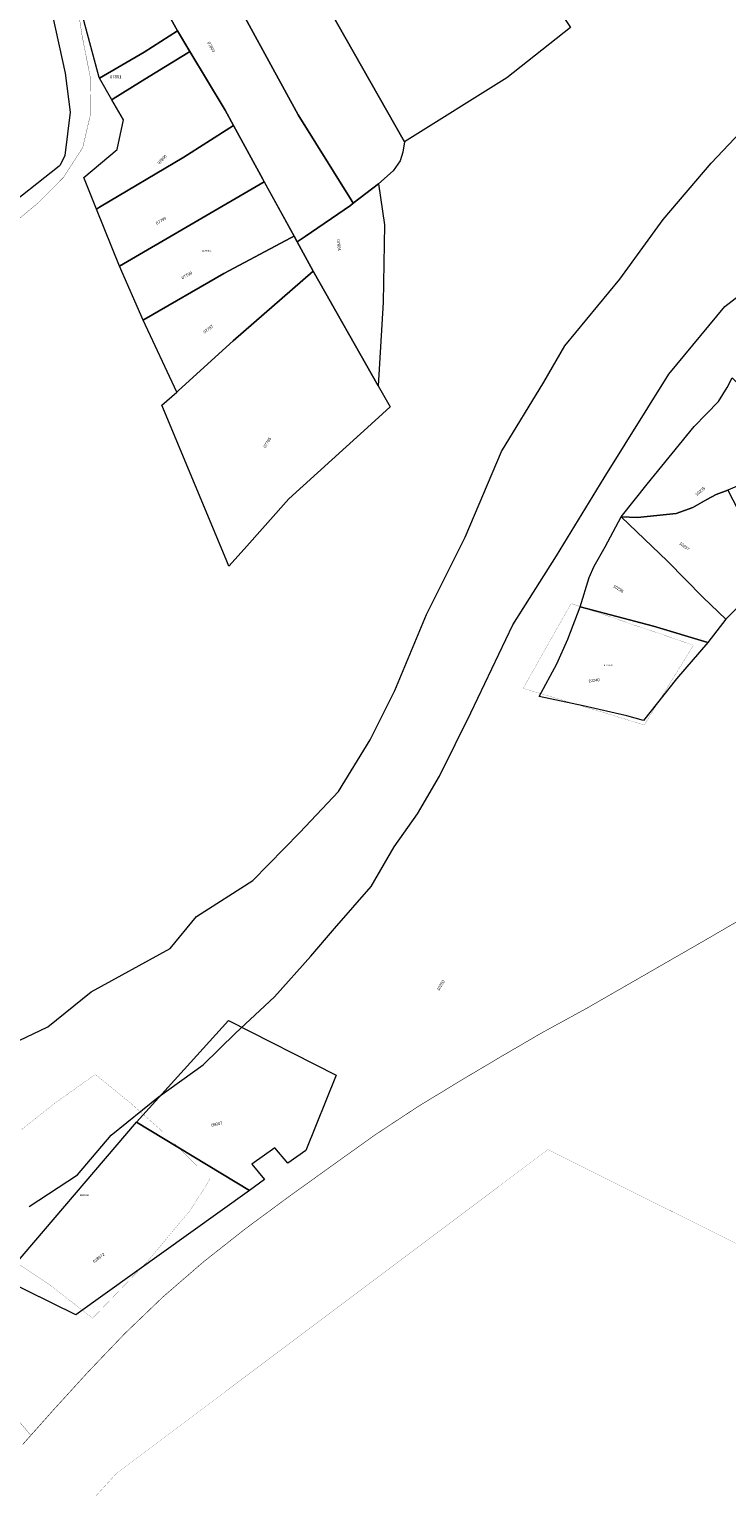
# Model space of a CAD drawing. Header units: metres. Extents: x 347609 to 404409, y 8548087 to 8605413.
# Tile 21 of 49: x 379702 to 379941, y 8570946 to 8571446. Entities that reach past the tile are written whole.
import ezdxf
from ezdxf.enums import TextEntityAlignment as Align

# ---------------------------------------------------------------- set-up
doc = ezdxf.new("R2010")
doc.units = ezdxf.units.M
doc.linetypes.add('ACAD_ISO04W100', pattern=[30, 24, -3, 0, -3])
doc.layers.add('01. RIO', color=7, linetype='Continuous', lineweight=5, true_color=0x2776bb)
doc.layers.add('Predios Rurales', color=90, linetype='Continuous')
doc.layers.add('ZR_LIMA_PSAD56_A_WGS84', color=210, linetype='Continuous')
doc.layers.add('Predios Rurales Nombres', color=7, linetype='Continuous', true_color=0xffffff)
doc.layers.add('Red vial nacional', color=242, linetype='Continuous', lineweight=40)
doc.layers.add('Red vial vecinal', color=241, linetype='ACAD_ISO04W100', lineweight=30)
doc.styles.add('ARIAL', font='arial.ttf')
doc.styles.get("Standard").update_dxf_attribs({"font": 'simplex.shx'})

# ---------------------------------------------------------------- blocks, each defined once
blk = doc.blocks.new('REIORORI')
at = {"layer": '01. RIO', "color": 152, "lineweight": 15, "true_color": 0x2776bb, "flags": 128}
for points in [[(379696.38, 8571097.91), (379708.68, 8571103.68), (379723.49, 8571115.73), (379750.6, 8571130.54), (379759.64, 8571141.58), (379778.89, 8571153.91), (379794.95, 8571170.37), (379808.21, 8571184.42), (379819.05, 8571202.08), (379827.53, 8571219.05), (379838.37, 8571245.14), (379851.62, 8571271.64), (379864.07, 8571300.95), (379878.56, 8571324.74), (379885.79, 8571337.18), (379904.67, 8571360.07), (379919.53, 8571380.54), (379936, 8571399.81), (379950.15, 8571414.83), (379969.43, 8571428.88), (379981.48, 8571434.9), (379996.74, 8571438.11), (380003.57, 8571444.54), (380011.2, 8571456.98)], [(379702.19, 8571042.05), (379718.82, 8571052.97), (379730.39, 8571066.49), (379746.41, 8571079.56), (379761.89, 8571090.64), (379772.98, 8571101.56), (379786.36, 8571113.97), (379798.75, 8571127.98), (379806.9, 8571137.43), (379819.49, 8571151.83), (379827.31, 8571165.36), (379835.3, 8571176.76), (379842.81, 8571189.68), (379853.57, 8571211.35), (379867.94, 8571241.55), (379882.94, 8571265.17), (379899.25, 8571291.93), (379921.44, 8571327.52), (379940.67, 8571350.66), (379966.8, 8571370.89)]]:
    blk.add_lwpolyline(points, dxfattribs=at)

msp = doc.modelspace()

# ---------------------------------------------------------------- linework, layer by layer
at = {"layer": 'Predios Rurales', "lineweight": 0}
for points in [[(379830.92, 8571407.18), (379775.75, 8571504.45), (379812.51, 8571522.69), (379826.93, 8571530.58), (379827.42, 8571529.4), (379830.48, 8571522.01), (379849.99, 8571487.81), (379857.19, 8571491.99), (379887.8, 8571446.4), (379865.92, 8571429.14)], [(379794.44, 8571416.47), (379753.51, 8571491.4), (379752.64, 8571492.98), (379775.75, 8571504.45), (379830.92, 8571407.18), (379830.34, 8571403.61), (379829.38, 8571400.62), (379826.97, 8571397.25), (379821.91, 8571392.8), (379813.28, 8571386.1), (379812.56, 8571387.27)], [(379757.31, 8571438.12), (379753.04, 8571445.24), (379733.92, 8571479.92), (379739.16, 8571484.92), (379742.27, 8571487.89), (379743.16, 8571488.27), (379752.64, 8571492.98), (379753.51, 8571491.4), (379794.44, 8571416.47), (379812.56, 8571387.27), (379813.28, 8571386.1), (379812.34, 8571385.37), (379796.82, 8571374.74), (379794.12, 8571372.89), (379793.04, 8571374.86), (379782.31, 8571394.41), (379772.25, 8571412.74), (379769.37, 8571418)], [(379726.23, 8571429.28), (379719.38, 8571454.73), (379724.78, 8571471.18), (379733.92, 8571479.92), (379753.04, 8571445.24), (379741.63, 8571437.98), (379726.37, 8571429.03)], [(379658.97, 8571447.98), (379691.56, 8571463.16), (379704.55, 8571467.93), (379710.19, 8571450.56), (379714.63, 8571430.7), (379716.24, 8571417.4), (379714.43, 8571402.44), (379712.81, 8571399.2), (379712.73, 8571399.04), (379712.48, 8571398.84), (379692.23, 8571382.83), (379692.11, 8571383.07), (379675.71, 8571417.54), (379659.08, 8571447.78)], [(379726.37, 8571429.03), (379741.63, 8571437.98), (379753.04, 8571445.24), (379757.31, 8571438.12), (379756.57, 8571437.68), (379743.34, 8571429.61), (379730.98, 8571421.89), (379730.6, 8571421.64)], [(379725.34, 8571384.12), (379721, 8571394.93), (379732.35, 8571404.53), (379734.59, 8571414.67), (379730.6, 8571421.64), (379730.98, 8571421.89), (379743.34, 8571429.61), (379756.57, 8571437.68), (379757.31, 8571438.12), (379769.37, 8571418), (379772.25, 8571412.74), (379771.05, 8571411.98), (379755.28, 8571401.88), (379726.34, 8571384.72)], [(379733.18, 8571364.53), (379725.34, 8571384.12), (379726.34, 8571384.72), (379755.28, 8571401.88), (379771.05, 8571411.98), (379772.25, 8571412.74), (379782.31, 8571394.41), (379782.83, 8571393.45)], [(379741.36, 8571346.01), (379733.18, 8571364.53), (379782.83, 8571393.45), (379793.04, 8571374.86), (379791.88, 8571374.24), (379768.93, 8571361.99), (379741.69, 8571346.21)], [(379821.89, 8571323.56), (379799.62, 8571362.86), (379794.12, 8571372.89), (379796.82, 8571374.74), (379812.34, 8571385.37), (379813.28, 8571386.1), (379821.91, 8571392.8), (379824.07, 8571378.71), (379823.51, 8571352.18)], [(379741.36, 8571346.01), (379741.69, 8571346.21), (379768.93, 8571361.99), (379791.88, 8571374.24), (379793.04, 8571374.86), (379794.12, 8571372.89), (379799.62, 8571362.86), (379772.12, 8571338.94), (379753.43, 8571321.9), (379752.82, 8571321.35)], [(379821.89, 8571323.56), (379825.99, 8571316.32), (379820.75, 8571311.55), (379791.28, 8571284.71), (379775.87, 8571267.54), (379770.65, 8571261.72), (379769.74, 8571263.91), (379747.75, 8571316.86), (379752.82, 8571321.35), (379753.43, 8571321.9), (379772.12, 8571338.94), (379799.62, 8571362.86)], [(379937.68, 8571286.27), (379934.45, 8571284.52), (379929.73, 8571281.78), (379923.93, 8571279.7), (379910.67, 8571278.37), (379905.11, 8571278.53), (379913.98, 8571289.78), (379930.17, 8571309.51), (379938.43, 8571318.16), (379941.42, 8571322.93), (379943.17, 8571326.22), (379946.17, 8571323.12), (379949.1, 8571318.78), (379955.37, 8571305.5), (379956.91, 8571297.67), (379956.7, 8571293.82), (379954.88, 8571293.2), (379950.2, 8571291.33), (379941.66, 8571287.76)], [(379941, 8571243.52), (379933.22, 8571250.92), (379920.94, 8571263.36), (379905.11, 8571278.53), (379910.67, 8571278.37), (379923.93, 8571279.7), (379929.73, 8571281.78), (379934.45, 8571284.52), (379937.68, 8571286.27), (379941.66, 8571287.76), (379950.42, 8571270.72), (379955.37, 8571257.65), (379946.02, 8571248.56)], [(379916.23, 8571241.07), (379891.11, 8571247.72), (379894.14, 8571257.73), (379895.88, 8571261.63), (379899.69, 8571268.28), (379905.11, 8571278.53), (379920.94, 8571263.36), (379933.22, 8571250.92), (379941, 8571243.52), (379934.79, 8571235.48)], [(379907.03, 8571210.31), (379892.1, 8571213.8), (379877.06, 8571216.94), (379883.07, 8571228.12), (379886.88, 8571236.59), (379891.11, 8571247.72), (379916.23, 8571241.07), (379934.79, 8571235.48), (379924.05, 8571223.03), (379912.75, 8571208.77)], [(379777.7, 8571047.61), (379739.05, 8571071.04), (379770.55, 8571105.81), (379807.43, 8571087.16), (379797.1, 8571061.28), (379790.87, 8571056.89), (379786.47, 8571062.2), (379778.54, 8571056.61), (379782.94, 8571051.3)], [(379718.19, 8571004.91), (379693.27, 8571017.31), (379739.05, 8571071.04), (379777.7, 8571047.61)]]:
    msp.add_lwpolyline(points, close=True, dxfattribs=at)
at = {"layer": 'Red vial nacional', "lineweight": -2, "transparency": 33554623, "const_width": 0.2}
msp.add_lwpolyline([(379700.03, 8570960.47), (379710.91, 8570972.7), (379722.68, 8570985.6), (379734.99, 8570998.49), (379748.08, 8571011.05), (379761.95, 8571023.07), (379776.45, 8571034.52), (379791.24, 8571045.45), (379806.13, 8571056.16), (379820.94, 8571066.75), (379835.59, 8571076.41), (379849.77, 8571085.04), (379863.81, 8571093.4), (379877.93, 8571101.63), (379893.12, 8571109.94), (379907.19, 8571118.04), (379920.78, 8571125.87), (379933.51, 8571133.19), (379945.25, 8571140.03)], dxfattribs=at)
at = {"layer": 'Red vial vecinal', "lineweight": 15, "transparency": 33554687, "const_width": 0.1}
for points in [[(379694.57, 8571377.22), (379705.64, 8571386.54), (379714, 8571395), (379720.6, 8571405.19), (379723.31, 8571416.84), (379723.12, 8571429.66), (379720.4, 8571443.45), (379718.45, 8571456.08)], [(379702.81, 8570963.61), (379694, 8570974)]]:
    msp.add_lwpolyline(points, dxfattribs=at)
at = {"layer": 'ZR_LIMA_PSAD56_A_WGS84', "linetype": 'Continuous', "const_width": 0.052, "flags": 128}
msp.add_lwpolyline([(379175.26, 8569732.29), (379430.34, 8570124.25), (379515.86, 8570317.01), (379453.86, 8570452), (379476.59, 8570483.42), (379474.95, 8570633.16), (379562.15, 8570764.92), (379732.36, 8570950.75), (379880.05, 8571061.58), (379950.2, 8571026.55), (379975.56, 8571030.81), (380025.18, 8571087.16), (380067.9, 8571094.55), (380065.35, 8571007.38), (380195.16, 8570908.42), (380229.4, 8571194.41), (380305.87, 8571254.48), (380481.73, 8571405.46), (380505.14, 8571427.66), (380505.14, 8571427.66), (382041.08, 8569097.62), (379775.93, 8566556.24)], dxfattribs=at)
for points in [[(379741.69, 8571346.21), (379741.36, 8571346.01), (379733.18, 8571364.53), (379782.83, 8571393.45), (379793.04, 8571374.86), (379791.88, 8571374.24), (379768.93, 8571361.99), (379741.69, 8571346.21)], [(379929.9, 8571234.57), (379913.04, 8571207.24), (379871.53, 8571219.78), (379887.97, 8571248.86), (379929.9, 8571234.57)], [(379742.82, 8571023.28), (379723.99, 8571003.78), (379709.48, 8571015.05), (379689.72, 8571028.26), (379673.78, 8571040.93), (379686.36, 8571053.98), (379694.32, 8571062.89), (379700.18, 8571068.91), (379711.27, 8571077.67), (379724.87, 8571087.36), (379729.63, 8571083.53), (379737.13, 8571077.43), (379747.36, 8571068.29), (379764.23, 8571051.57), (379762.43, 8571048.52), (379757.19, 8571040.47), (379742.82, 8571023.28)]]:
    msp.add_lwpolyline(points, close=True, dxfattribs=at)

# ---------------------------------------------------------------- block references
msp.add_blockref('REIORORI', (0, 0))

# ---------------------------------------------------------------- texts
at = {"layer": 'Predios Rurales Nombres', "color": 251, "true_color": 0x636466, "style": 'ARIAL'}
for s, rotation, p in [('07803', -60.7227, (379762.96, 8571441.04)), ('07800', 47.1389, (379747.06, 8571399.14)), ('07799', 31.6148, (379746.19, 8571378.43)), ('07804', -83.0855, (379807.35, 8571373.63)), ('07798', 30.1582, (379755, 8571359.74)), ('07797', 37.0351, (379762.56, 8571341.12)), ('07795', 58.7364, (379783.52, 8571301.94)), ('10235', 41.1073, (379931.27, 8571285.44)), ('10237', -38.3287, (379924.76, 8571269.06)), ('10236', -32.1985, (379902.11, 8571254.3)), ('10240', 7.3903, (379893.98, 8571221.46)), ('10250', 57.6078, (379842.91, 8571115.84)), ('09047', 13.3821, (379764.82, 8571069.11)), ('018672', 36.4756, (379724.66, 8571022.43))]:
    msp.add_text(s, height=1, rotation=rotation, dxfattribs=at).set_placement(p, align=Align.BOTTOM_LEFT)
msp.add_text('07801', height=1, dxfattribs=at).set_placement((379729.96, 8571428.7), align=Align.BOTTOM_LEFT)
at = {"layer": 'ZR_LIMA_PSAD56_A_WGS84', "color": 0, "lineweight": 0, "char_height": 0.5, "width": 2.794, "attachment_point": 7}
for s, insert in [('\\fMS Shell Dlg 2|i0|b0;\\H0.515938;21090614', (379761.51, 8571369.56)), ('\\fMS Shell Dlg 2|i0|b0;\\H0.515938;90229222', (379899.21, 8571227.39)), ('\\fMS Shell Dlg 2|i0|b0;\\H0.515938;90229222', (379719.61, 8571045.69))]:
    msp.add_mtext(s, dxfattribs=dict(at, insert=insert))

doc.saveas('drawing.dxf')
